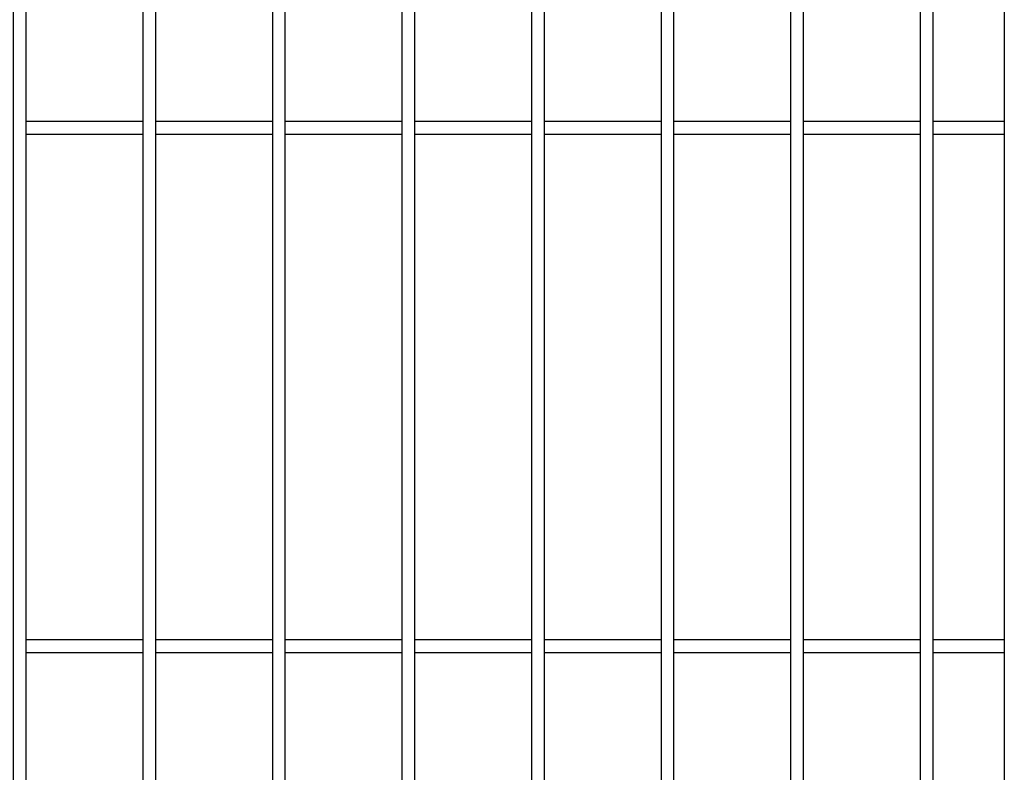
# Model space of a CAD drawing. Header units: inches. Extents: x 43593 to 117387, y -66787 to -26237.
# Tile 200 of 256: x 51097 to 51135, y -33632 to -33603. Entities that reach past the tile are written whole.
import ezdxf

# ---------------------------------------------------------------- set-up
doc = ezdxf.new("R2010")
doc.units = ezdxf.units.IN
doc.header["$MEASUREMENT"] = 0
doc.layers.add('AW OGRODZENIA', color=253, linetype='Continuous')

msp = doc.modelspace()

# ---------------------------------------------------------------- linework, layer by layer
at = {"layer": 'AW OGRODZENIA'}
for p, q in [((51135.046, -33527.55), (51135.046, -33664.55)), ((51097.296, -33607.01), (51101.8, -33607.01)), ((51097.296, -33607.01), (51101.8, -33607.01)), ((51097.296, -33607.01), (51101.8, -33607.01)), ((51097.296, -33607.01), (51101.8, -33607.01)), ((51097.296, -33607.01), (51101.8, -33607.01)), ((51097.296, -33607.01), (51101.8, -33607.01)), ((51097.296, -33607.01), (51101.8, -33607.01)), ((51097.296, -33607.01), (51101.8, -33607.01)), ((51097.296, -33607.01), (51101.8, -33607.01)), ((51097.296, -33607.01), (51101.8, -33607.01)), ((51097.296, -33607.01), (51101.8, -33607.01)), ((51097.296, -33607.01), (51101.8, -33607.01)), ((51097.296, -33607.01), (51101.8, -33607.01)), ((51097.296, -33607.01), (51101.8, -33607.01)), ((51097.296, -33607.01), (51101.8, -33607.01)), ((51097.296, -33607.01), (51101.8, -33607.01)), ((51097.296, -33607.01), (51101.8, -33607.01)), ((51097.296, -33607.01), (51101.8, -33607.01)), ((51097.296, -33607.01), (51101.8, -33607.01)), ((51097.296, -33607.01), (51101.8, -33607.01)), ((51097.296, -33607.01), (51101.8, -33607.01)), ((51097.296, -33607.01), (51101.8, -33607.01)), ((51097.296, -33607.01), (51101.8, -33607.01)), ((51097.296, -33607.01), (51101.8, -33607.01)), ((51097.296, -33607.01), (51101.8, -33607.01)), ((51102.296, -33607.01), (51106.8, -33607.01)), ((51102.296, -33607.01), (51106.8, -33607.01)), ((51102.296, -33607.01), (51106.8, -33607.01)), ((51102.296, -33607.01), (51106.8, -33607.01)), ((51102.296, -33607.01), (51106.8, -33607.01)), ((51102.296, -33607.01), (51106.8, -33607.01)), ((51102.296, -33607.01), (51106.8, -33607.01)), ((51102.296, -33607.01), (51106.8, -33607.01)), ((51102.296, -33607.01), (51106.8, -33607.01)), ((51102.296, -33607.01), (51106.8, -33607.01)), ((51102.296, -33607.01), (51106.8, -33607.01)), ((51102.296, -33607.01), (51106.8, -33607.01)), ((51102.296, -33607.01), (51106.8, -33607.01)), ((51102.296, -33607.01), (51106.8, -33607.01)), ((51102.296, -33607.01), (51106.8, -33607.01)), ((51102.296, -33607.01), (51106.8, -33607.01)), ((51102.296, -33607.01), (51106.8, -33607.01)), ((51102.296, -33607.01), (51106.8, -33607.01)), ((51102.296, -33607.01), (51106.8, -33607.01)), ((51102.296, -33607.01), (51106.8, -33607.01)), ((51102.296, -33607.01), (51106.8, -33607.01)), ((51102.296, -33607.01), (51106.8, -33607.01)), ((51102.296, -33607.01), (51106.8, -33607.01)), ((51102.296, -33607.01), (51106.8, -33607.01)), ((51102.296, -33607.01), (51106.8, -33607.01)), ((51107.296, -33607.01), (51111.8, -33607.01)), ((51107.296, -33607.01), (51111.8, -33607.01)), ((51107.296, -33607.01), (51111.8, -33607.01)), ((51107.296, -33607.01), (51111.8, -33607.01)), ((51107.296, -33607.01), (51111.8, -33607.01)), ((51107.296, -33607.01), (51111.8, -33607.01)), ((51107.296, -33607.01), (51111.8, -33607.01)), ((51107.296, -33607.01), (51111.8, -33607.01)), ((51107.296, -33607.01), (51111.8, -33607.01)), ((51107.296, -33607.01), (51111.8, -33607.01)), ((51107.296, -33607.01), (51111.8, -33607.01)), ((51107.296, -33607.01), (51111.8, -33607.01)), ((51107.296, -33607.01), (51111.8, -33607.01)), ((51107.296, -33607.01), (51111.8, -33607.01)), ((51107.296, -33607.01), (51111.8, -33607.01)), ((51107.296, -33607.01), (51111.8, -33607.01)), ((51107.296, -33607.01), (51111.8, -33607.01)), ((51107.296, -33607.01), (51111.8, -33607.01)), ((51107.296, -33607.01), (51111.8, -33607.01)), ((51107.296, -33607.01), (51111.8, -33607.01)), ((51107.296, -33607.01), (51111.8, -33607.01)), ((51107.296, -33607.01), (51111.8, -33607.01)), ((51107.296, -33607.01), (51111.8, -33607.01)), ((51107.296, -33607.01), (51111.8, -33607.01)), ((51107.296, -33607.01), (51111.8, -33607.01)), ((51112.296, -33607.01), (51116.8, -33607.01)), ((51112.296, -33607.01), (51116.8, -33607.01)), ((51112.296, -33607.01), (51116.8, -33607.01)), ((51112.296, -33607.01), (51116.8, -33607.01)), ((51112.296, -33607.01), (51116.8, -33607.01)), ((51112.296, -33607.01), (51116.8, -33607.01)), ((51112.296, -33607.01), (51116.8, -33607.01)), ((51112.296, -33607.01), (51116.8, -33607.01)), ((51112.296, -33607.01), (51116.8, -33607.01)), ((51112.296, -33607.01), (51116.8, -33607.01)), ((51112.296, -33607.01), (51116.8, -33607.01)), ((51112.296, -33607.01), (51116.8, -33607.01)), ((51112.296, -33607.01), (51116.8, -33607.01)), ((51112.296, -33607.01), (51116.8, -33607.01)), ((51112.296, -33607.01), (51116.8, -33607.01)), ((51112.296, -33607.01), (51116.8, -33607.01)), ((51112.296, -33607.01), (51116.8, -33607.01)), ((51112.296, -33607.01), (51116.8, -33607.01)), ((51112.296, -33607.01), (51116.8, -33607.01)), ((51112.296, -33607.01), (51116.8, -33607.01)), ((51112.296, -33607.01), (51116.8, -33607.01)), ((51112.296, -33607.01), (51116.8, -33607.01)), ((51112.296, -33607.01), (51116.8, -33607.01)), ((51112.296, -33607.01), (51116.8, -33607.01)), ((51112.296, -33607.01), (51116.8, -33607.01)), ((51117.296, -33607.01), (51121.8, -33607.01)), ((51117.296, -33607.01), (51121.8, -33607.01)), ((51117.296, -33607.01), (51121.8, -33607.01)), ((51117.296, -33607.01), (51121.8, -33607.01)), ((51117.296, -33607.01), (51121.8, -33607.01)), ((51117.296, -33607.01), (51121.8, -33607.01)), ((51117.296, -33607.01), (51121.8, -33607.01)), ((51117.296, -33607.01), (51121.8, -33607.01)), ((51117.296, -33607.01), (51121.8, -33607.01)), ((51117.296, -33607.01), (51121.8, -33607.01)), ((51117.296, -33607.01), (51121.8, -33607.01)), ((51117.296, -33607.01), (51121.8, -33607.01)), ((51117.296, -33607.01), (51121.8, -33607.01)), ((51117.296, -33607.01), (51121.8, -33607.01)), ((51117.296, -33607.01), (51121.8, -33607.01)), ((51117.296, -33607.01), (51121.8, -33607.01)), ((51117.296, -33607.01), (51121.8, -33607.01)), ((51117.296, -33607.01), (51121.8, -33607.01)), ((51117.296, -33607.01), (51121.8, -33607.01)), ((51117.296, -33607.01), (51121.8, -33607.01)), ((51117.296, -33607.01), (51121.8, -33607.01)), ((51117.296, -33607.01), (51121.8, -33607.01)), ((51117.296, -33607.01), (51121.8, -33607.01)), ((51117.296, -33607.01), (51121.8, -33607.01)), ((51117.296, -33607.01), (51121.8, -33607.01)), ((51122.296, -33607.01), (51126.8, -33607.01)), ((51122.296, -33607.01), (51126.8, -33607.01)), ((51122.296, -33607.01), (51126.8, -33607.01)), ((51122.296, -33607.01), (51126.8, -33607.01)), ((51122.296, -33607.01), (51126.8, -33607.01)), ((51122.296, -33607.01), (51126.8, -33607.01)), ((51122.296, -33607.01), (51126.8, -33607.01)), ((51122.296, -33607.01), (51126.8, -33607.01)), ((51122.296, -33607.01), (51126.8, -33607.01)), ((51122.296, -33607.01), (51126.8, -33607.01)), ((51122.296, -33607.01), (51126.8, -33607.01)), ((51122.296, -33607.01), (51126.8, -33607.01)), ((51122.296, -33607.01), (51126.8, -33607.01)), ((51122.296, -33607.01), (51126.8, -33607.01)), ((51122.296, -33607.01), (51126.8, -33607.01)), ((51122.296, -33607.01), (51126.8, -33607.01)), ((51122.296, -33607.01), (51126.8, -33607.01)), ((51122.296, -33607.01), (51126.8, -33607.01)), ((51122.296, -33607.01), (51126.8, -33607.01)), ((51122.296, -33607.01), (51126.8, -33607.01)), ((51122.296, -33607.01), (51126.8, -33607.01)), ((51122.296, -33607.01), (51126.8, -33607.01)), ((51122.296, -33607.01), (51126.8, -33607.01)), ((51122.296, -33607.01), (51126.8, -33607.01)), ((51122.296, -33607.01), (51126.8, -33607.01)), ((51127.296, -33607.01), (51131.8, -33607.01)), ((51127.296, -33607.01), (51131.8, -33607.01)), ((51127.296, -33607.01), (51131.8, -33607.01)), ((51127.296, -33607.01), (51131.8, -33607.01)), ((51127.296, -33607.01), (51131.8, -33607.01)), ((51127.296, -33607.01), (51131.8, -33607.01)), ((51127.296, -33607.01), (51131.8, -33607.01)), ((51127.296, -33607.01), (51131.8, -33607.01)), ((51127.296, -33607.01), (51131.8, -33607.01)), ((51127.296, -33607.01), (51131.8, -33607.01)), ((51127.296, -33607.01), (51131.8, -33607.01)), ((51127.296, -33607.01), (51131.8, -33607.01)), ((51127.296, -33607.01), (51131.8, -33607.01)), ((51127.296, -33607.01), (51131.8, -33607.01)), ((51127.296, -33607.01), (51131.8, -33607.01)), ((51127.296, -33607.01), (51131.8, -33607.01)), ((51127.296, -33607.01), (51131.8, -33607.01)), ((51127.296, -33607.01), (51131.8, -33607.01)), ((51127.296, -33607.01), (51131.8, -33607.01)), ((51127.296, -33607.01), (51131.8, -33607.01)), ((51127.296, -33607.01), (51131.8, -33607.01)), ((51127.296, -33607.01), (51131.8, -33607.01)), ((51127.296, -33607.01), (51131.8, -33607.01)), ((51127.296, -33607.01), (51131.8, -33607.01)), ((51127.296, -33607.01), (51131.8, -33607.01)), ((51132.296, -33607.01), (51135.046, -33607.01)), ((51132.296, -33607.01), (51135.046, -33607.01)), ((51132.296, -33607.01), (51135.046, -33607.01)), ((51132.296, -33607.01), (51135.046, -33607.01)), ((51132.296, -33607.01), (51135.046, -33607.01)), ((51132.296, -33607.01), (51135.046, -33607.01)), ((51132.296, -33607.01), (51135.046, -33607.01)), ((51132.296, -33607.01), (51135.046, -33607.01)), ((51132.296, -33607.01), (51135.046, -33607.01)), ((51132.296, -33607.01), (51135.046, -33607.01)), ((51132.296, -33607.01), (51135.046, -33607.01)), ((51132.296, -33607.01), (51135.046, -33607.01)), ((51132.296, -33607.01), (51135.046, -33607.01)), ((51132.296, -33607.01), (51135.046, -33607.01)), ((51132.296, -33607.01), (51135.046, -33607.01)), ((51132.296, -33607.01), (51135.046, -33607.01)), ((51132.296, -33607.01), (51135.046, -33607.01)), ((51132.296, -33607.01), (51135.046, -33607.01)), ((51132.296, -33607.01), (51135.046, -33607.01)), ((51132.296, -33607.01), (51135.046, -33607.01)), ((51132.296, -33607.01), (51135.046, -33607.01)), ((51132.296, -33607.01), (51135.046, -33607.01)), ((51132.296, -33607.01), (51135.046, -33607.01)), ((51132.296, -33607.01), (51135.046, -33607.01)), ((51132.296, -33607.01), (51135.046, -33607.01)), ((51097.296, -33607.51), (51101.8, -33607.51)), ((51097.296, -33607.51), (51101.8, -33607.51)), ((51097.296, -33607.51), (51101.8, -33607.51)), ((51097.296, -33607.51), (51101.8, -33607.51)), ((51097.296, -33607.51), (51101.8, -33607.51)), ((51097.296, -33607.51), (51101.8, -33607.51)), ((51097.296, -33607.51), (51101.8, -33607.51)), ((51097.296, -33607.51), (51101.8, -33607.51)), ((51097.296, -33607.51), (51101.8, -33607.51)), ((51097.296, -33607.51), (51101.8, -33607.51)), ((51097.296, -33607.51), (51101.8, -33607.51)), ((51097.296, -33607.51), (51101.8, -33607.51)), ((51097.296, -33607.51), (51101.8, -33607.51)), ((51097.296, -33607.51), (51101.8, -33607.51)), ((51097.296, -33607.51), (51101.8, -33607.51)), ((51097.296, -33607.51), (51101.8, -33607.51)), ((51097.296, -33607.51), (51101.8, -33607.51)), ((51097.296, -33607.51), (51101.8, -33607.51)), ((51097.296, -33607.51), (51101.8, -33607.51)), ((51097.296, -33607.51), (51101.8, -33607.51)), ((51097.296, -33607.51), (51101.8, -33607.51)), ((51097.296, -33607.51), (51101.8, -33607.51)), ((51097.296, -33607.51), (51101.8, -33607.51)), ((51097.296, -33607.51), (51101.8, -33607.51)), ((51097.296, -33607.51), (51101.8, -33607.51)), ((51102.296, -33607.51), (51106.8, -33607.51)), ((51102.296, -33607.51), (51106.8, -33607.51)), ((51102.296, -33607.51), (51106.8, -33607.51)), ((51102.296, -33607.51), (51106.8, -33607.51)), ((51102.296, -33607.51), (51106.8, -33607.51)), ((51102.296, -33607.51), (51106.8, -33607.51)), ((51102.296, -33607.51), (51106.8, -33607.51)), ((51102.296, -33607.51), (51106.8, -33607.51)), ((51102.296, -33607.51), (51106.8, -33607.51)), ((51102.296, -33607.51), (51106.8, -33607.51)), ((51102.296, -33607.51), (51106.8, -33607.51)), ((51102.296, -33607.51), (51106.8, -33607.51)), ((51102.296, -33607.51), (51106.8, -33607.51)), ((51102.296, -33607.51), (51106.8, -33607.51)), ((51102.296, -33607.51), (51106.8, -33607.51)), ((51102.296, -33607.51), (51106.8, -33607.51)), ((51102.296, -33607.51), (51106.8, -33607.51)), ((51102.296, -33607.51), (51106.8, -33607.51)), ((51102.296, -33607.51), (51106.8, -33607.51)), ((51102.296, -33607.51), (51106.8, -33607.51)), ((51102.296, -33607.51), (51106.8, -33607.51)), ((51102.296, -33607.51), (51106.8, -33607.51)), ((51102.296, -33607.51), (51106.8, -33607.51)), ((51102.296, -33607.51), (51106.8, -33607.51)), ((51102.296, -33607.51), (51106.8, -33607.51)), ((51107.296, -33607.51), (51111.8, -33607.51)), ((51107.296, -33607.51), (51111.8, -33607.51)), ((51107.296, -33607.51), (51111.8, -33607.51)), ((51107.296, -33607.51), (51111.8, -33607.51)), ((51107.296, -33607.51), (51111.8, -33607.51)), ((51107.296, -33607.51), (51111.8, -33607.51)), ((51107.296, -33607.51), (51111.8, -33607.51)), ((51107.296, -33607.51), (51111.8, -33607.51)), ((51107.296, -33607.51), (51111.8, -33607.51)), ((51107.296, -33607.51), (51111.8, -33607.51)), ((51107.296, -33607.51), (51111.8, -33607.51)), ((51107.296, -33607.51), (51111.8, -33607.51)), ((51107.296, -33607.51), (51111.8, -33607.51)), ((51107.296, -33607.51), (51111.8, -33607.51)), ((51107.296, -33607.51), (51111.8, -33607.51)), ((51107.296, -33607.51), (51111.8, -33607.51)), ((51107.296, -33607.51), (51111.8, -33607.51)), ((51107.296, -33607.51), (51111.8, -33607.51)), ((51107.296, -33607.51), (51111.8, -33607.51)), ((51107.296, -33607.51), (51111.8, -33607.51)), ((51107.296, -33607.51), (51111.8, -33607.51)), ((51107.296, -33607.51), (51111.8, -33607.51)), ((51107.296, -33607.51), (51111.8, -33607.51)), ((51107.296, -33607.51), (51111.8, -33607.51)), ((51107.296, -33607.51), (51111.8, -33607.51)), ((51112.296, -33607.51), (51116.8, -33607.51)), ((51112.296, -33607.51), (51116.8, -33607.51)), ((51112.296, -33607.51), (51116.8, -33607.51)), ((51112.296, -33607.51), (51116.8, -33607.51)), ((51112.296, -33607.51), (51116.8, -33607.51)), ((51112.296, -33607.51), (51116.8, -33607.51)), ((51112.296, -33607.51), (51116.8, -33607.51)), ((51112.296, -33607.51), (51116.8, -33607.51)), ((51112.296, -33607.51), (51116.8, -33607.51)), ((51112.296, -33607.51), (51116.8, -33607.51)), ((51112.296, -33607.51), (51116.8, -33607.51)), ((51112.296, -33607.51), (51116.8, -33607.51)), ((51112.296, -33607.51), (51116.8, -33607.51)), ((51112.296, -33607.51), (51116.8, -33607.51)), ((51112.296, -33607.51), (51116.8, -33607.51)), ((51112.296, -33607.51), (51116.8, -33607.51)), ((51112.296, -33607.51), (51116.8, -33607.51)), ((51112.296, -33607.51), (51116.8, -33607.51)), ((51112.296, -33607.51), (51116.8, -33607.51)), ((51112.296, -33607.51), (51116.8, -33607.51)), ((51112.296, -33607.51), (51116.8, -33607.51)), ((51112.296, -33607.51), (51116.8, -33607.51)), ((51112.296, -33607.51), (51116.8, -33607.51)), ((51112.296, -33607.51), (51116.8, -33607.51)), ((51112.296, -33607.51), (51116.8, -33607.51)), ((51117.296, -33607.51), (51121.8, -33607.51)), ((51117.296, -33607.51), (51121.8, -33607.51)), ((51117.296, -33607.51), (51121.8, -33607.51)), ((51117.296, -33607.51), (51121.8, -33607.51)), ((51117.296, -33607.51), (51121.8, -33607.51)), ((51117.296, -33607.51), (51121.8, -33607.51)), ((51117.296, -33607.51), (51121.8, -33607.51)), ((51117.296, -33607.51), (51121.8, -33607.51)), ((51117.296, -33607.51), (51121.8, -33607.51)), ((51117.296, -33607.51), (51121.8, -33607.51)), ((51117.296, -33607.51), (51121.8, -33607.51)), ((51117.296, -33607.51), (51121.8, -33607.51)), ((51117.296, -33607.51), (51121.8, -33607.51)), ((51117.296, -33607.51), (51121.8, -33607.51)), ((51117.296, -33607.51), (51121.8, -33607.51)), ((51117.296, -33607.51), (51121.8, -33607.51)), ((51117.296, -33607.51), (51121.8, -33607.51)), ((51117.296, -33607.51), (51121.8, -33607.51)), ((51117.296, -33607.51), (51121.8, -33607.51)), ((51117.296, -33607.51), (51121.8, -33607.51)), ((51117.296, -33607.51), (51121.8, -33607.51)), ((51117.296, -33607.51), (51121.8, -33607.51)), ((51117.296, -33607.51), (51121.8, -33607.51)), ((51117.296, -33607.51), (51121.8, -33607.51)), ((51117.296, -33607.51), (51121.8, -33607.51)), ((51122.296, -33607.51), (51126.8, -33607.51)), ((51122.296, -33607.51), (51126.8, -33607.51)), ((51122.296, -33607.51), (51126.8, -33607.51)), ((51122.296, -33607.51), (51126.8, -33607.51)), ((51122.296, -33607.51), (51126.8, -33607.51)), ((51122.296, -33607.51), (51126.8, -33607.51)), ((51122.296, -33607.51), (51126.8, -33607.51)), ((51122.296, -33607.51), (51126.8, -33607.51)), ((51122.296, -33607.51), (51126.8, -33607.51)), ((51122.296, -33607.51), (51126.8, -33607.51)), ((51122.296, -33607.51), (51126.8, -33607.51)), ((51122.296, -33607.51), (51126.8, -33607.51)), ((51122.296, -33607.51), (51126.8, -33607.51)), ((51122.296, -33607.51), (51126.8, -33607.51)), ((51122.296, -33607.51), (51126.8, -33607.51)), ((51122.296, -33607.51), (51126.8, -33607.51)), ((51122.296, -33607.51), (51126.8, -33607.51)), ((51122.296, -33607.51), (51126.8, -33607.51)), ((51122.296, -33607.51), (51126.8, -33607.51)), ((51122.296, -33607.51), (51126.8, -33607.51)), ((51122.296, -33607.51), (51126.8, -33607.51)), ((51122.296, -33607.51), (51126.8, -33607.51)), ((51122.296, -33607.51), (51126.8, -33607.51)), ((51122.296, -33607.51), (51126.8, -33607.51)), ((51122.296, -33607.51), (51126.8, -33607.51)), ((51127.296, -33607.51), (51131.8, -33607.51)), ((51127.296, -33607.51), (51131.8, -33607.51)), ((51127.296, -33607.51), (51131.8, -33607.51)), ((51127.296, -33607.51), (51131.8, -33607.51)), ((51127.296, -33607.51), (51131.8, -33607.51)), ((51127.296, -33607.51), (51131.8, -33607.51)), ((51127.296, -33607.51), (51131.8, -33607.51)), ((51127.296, -33607.51), (51131.8, -33607.51)), ((51127.296, -33607.51), (51131.8, -33607.51)), ((51127.296, -33607.51), (51131.8, -33607.51)), ((51127.296, -33607.51), (51131.8, -33607.51)), ((51127.296, -33607.51), (51131.8, -33607.51)), ((51127.296, -33607.51), (51131.8, -33607.51)), ((51127.296, -33607.51), (51131.8, -33607.51)), ((51127.296, -33607.51), (51131.8, -33607.51)), ((51127.296, -33607.51), (51131.8, -33607.51)), ((51127.296, -33607.51), (51131.8, -33607.51)), ((51127.296, -33607.51), (51131.8, -33607.51)), ((51127.296, -33607.51), (51131.8, -33607.51)), ((51127.296, -33607.51), (51131.8, -33607.51)), ((51127.296, -33607.51), (51131.8, -33607.51)), ((51127.296, -33607.51), (51131.8, -33607.51)), ((51127.296, -33607.51), (51131.8, -33607.51)), ((51127.296, -33607.51), (51131.8, -33607.51)), ((51127.296, -33607.51), (51131.8, -33607.51)), ((51132.296, -33607.51), (51135.046, -33607.51)), ((51132.296, -33607.51), (51135.046, -33607.51)), ((51132.296, -33607.51), (51135.046, -33607.51)), ((51132.296, -33607.51), (51135.046, -33607.51)), ((51132.296, -33607.51), (51135.046, -33607.51)), ((51132.296, -33607.51), (51135.046, -33607.51)), ((51132.296, -33607.51), (51135.046, -33607.51)), ((51132.296, -33607.51), (51135.046, -33607.51)), ((51132.296, -33607.51), (51135.046, -33607.51)), ((51132.296, -33607.51), (51135.046, -33607.51)), ((51132.296, -33607.51), (51135.046, -33607.51)), ((51132.296, -33607.51), (51135.046, -33607.51)), ((51132.296, -33607.51), (51135.046, -33607.51)), ((51132.296, -33607.51), (51135.046, -33607.51)), ((51132.296, -33607.51), (51135.046, -33607.51)), ((51132.296, -33607.51), (51135.046, -33607.51)), ((51132.296, -33607.51), (51135.046, -33607.51)), ((51132.296, -33607.51), (51135.046, -33607.51)), ((51132.296, -33607.51), (51135.046, -33607.51)), ((51132.296, -33607.51), (51135.046, -33607.51)), ((51132.296, -33607.51), (51135.046, -33607.51)), ((51132.296, -33607.51), (51135.046, -33607.51)), ((51132.296, -33607.51), (51135.046, -33607.51)), ((51132.296, -33607.51), (51135.046, -33607.51)), ((51132.296, -33607.51), (51135.046, -33607.51)), ((51097.296, -33627.01), (51101.8, -33627.01)), ((51097.296, -33627.01), (51101.8, -33627.01)), ((51097.296, -33627.01), (51101.8, -33627.01)), ((51097.296, -33627.01), (51101.8, -33627.01)), ((51097.296, -33627.01), (51101.8, -33627.01)), ((51097.296, -33627.01), (51101.8, -33627.01)), ((51097.296, -33627.01), (51101.8, -33627.01)), ((51097.296, -33627.01), (51101.8, -33627.01)), ((51097.296, -33627.01), (51101.8, -33627.01)), ((51097.296, -33627.01), (51101.8, -33627.01)), ((51097.296, -33627.01), (51101.8, -33627.01)), ((51097.296, -33627.01), (51101.8, -33627.01)), ((51097.296, -33627.01), (51101.8, -33627.01)), ((51097.296, -33627.01), (51101.8, -33627.01)), ((51097.296, -33627.01), (51101.8, -33627.01)), ((51097.296, -33627.01), (51101.8, -33627.01)), ((51097.296, -33627.01), (51101.8, -33627.01)), ((51097.296, -33627.01), (51101.8, -33627.01)), ((51097.296, -33627.01), (51101.8, -33627.01)), ((51097.296, -33627.01), (51101.8, -33627.01)), ((51097.296, -33627.01), (51101.8, -33627.01)), ((51097.296, -33627.01), (51101.8, -33627.01)), ((51097.296, -33627.01), (51101.8, -33627.01)), ((51097.296, -33627.01), (51101.8, -33627.01)), ((51097.296, -33627.01), (51101.8, -33627.01)), ((51102.296, -33627.01), (51106.8, -33627.01)), ((51102.296, -33627.01), (51106.8, -33627.01)), ((51102.296, -33627.01), (51106.8, -33627.01)), ((51102.296, -33627.01), (51106.8, -33627.01)), ((51102.296, -33627.01), (51106.8, -33627.01)), ((51102.296, -33627.01), (51106.8, -33627.01)), ((51102.296, -33627.01), (51106.8, -33627.01)), ((51102.296, -33627.01), (51106.8, -33627.01)), ((51102.296, -33627.01), (51106.8, -33627.01)), ((51102.296, -33627.01), (51106.8, -33627.01)), ((51102.296, -33627.01), (51106.8, -33627.01)), ((51102.296, -33627.01), (51106.8, -33627.01)), ((51102.296, -33627.01), (51106.8, -33627.01)), ((51102.296, -33627.01), (51106.8, -33627.01)), ((51102.296, -33627.01), (51106.8, -33627.01)), ((51102.296, -33627.01), (51106.8, -33627.01)), ((51102.296, -33627.01), (51106.8, -33627.01)), ((51102.296, -33627.01), (51106.8, -33627.01)), ((51102.296, -33627.01), (51106.8, -33627.01)), ((51102.296, -33627.01), (51106.8, -33627.01)), ((51102.296, -33627.01), (51106.8, -33627.01)), ((51102.296, -33627.01), (51106.8, -33627.01)), ((51102.296, -33627.01), (51106.8, -33627.01)), ((51102.296, -33627.01), (51106.8, -33627.01)), ((51102.296, -33627.01), (51106.8, -33627.01)), ((51107.296, -33627.01), (51111.8, -33627.01)), ((51107.296, -33627.01), (51111.8, -33627.01)), ((51107.296, -33627.01), (51111.8, -33627.01)), ((51107.296, -33627.01), (51111.8, -33627.01)), ((51107.296, -33627.01), (51111.8, -33627.01)), ((51107.296, -33627.01), (51111.8, -33627.01)), ((51107.296, -33627.01), (51111.8, -33627.01)), ((51107.296, -33627.01), (51111.8, -33627.01)), ((51107.296, -33627.01), (51111.8, -33627.01)), ((51107.296, -33627.01), (51111.8, -33627.01)), ((51107.296, -33627.01), (51111.8, -33627.01)), ((51107.296, -33627.01), (51111.8, -33627.01)), ((51107.296, -33627.01), (51111.8, -33627.01)), ((51107.296, -33627.01), (51111.8, -33627.01)), ((51107.296, -33627.01), (51111.8, -33627.01)), ((51107.296, -33627.01), (51111.8, -33627.01)), ((51107.296, -33627.01), (51111.8, -33627.01)), ((51107.296, -33627.01), (51111.8, -33627.01)), ((51107.296, -33627.01), (51111.8, -33627.01)), ((51107.296, -33627.01), (51111.8, -33627.01)), ((51107.296, -33627.01), (51111.8, -33627.01)), ((51107.296, -33627.01), (51111.8, -33627.01)), ((51107.296, -33627.01), (51111.8, -33627.01)), ((51107.296, -33627.01), (51111.8, -33627.01)), ((51107.296, -33627.01), (51111.8, -33627.01)), ((51112.296, -33627.01), (51116.8, -33627.01)), ((51112.296, -33627.01), (51116.8, -33627.01)), ((51112.296, -33627.01), (51116.8, -33627.01)), ((51112.296, -33627.01), (51116.8, -33627.01)), ((51112.296, -33627.01), (51116.8, -33627.01)), ((51112.296, -33627.01), (51116.8, -33627.01)), ((51112.296, -33627.01), (51116.8, -33627.01)), ((51112.296, -33627.01), (51116.8, -33627.01)), ((51112.296, -33627.01), (51116.8, -33627.01)), ((51112.296, -33627.01), (51116.8, -33627.01)), ((51112.296, -33627.01), (51116.8, -33627.01)), ((51112.296, -33627.01), (51116.8, -33627.01)), ((51112.296, -33627.01), (51116.8, -33627.01)), ((51112.296, -33627.01), (51116.8, -33627.01)), ((51112.296, -33627.01), (51116.8, -33627.01)), ((51112.296, -33627.01), (51116.8, -33627.01)), ((51112.296, -33627.01), (51116.8, -33627.01)), ((51112.296, -33627.01), (51116.8, -33627.01)), ((51112.296, -33627.01), (51116.8, -33627.01)), ((51112.296, -33627.01), (51116.8, -33627.01)), ((51112.296, -33627.01), (51116.8, -33627.01)), ((51112.296, -33627.01), (51116.8, -33627.01)), ((51112.296, -33627.01), (51116.8, -33627.01)), ((51112.296, -33627.01), (51116.8, -33627.01)), ((51112.296, -33627.01), (51116.8, -33627.01)), ((51117.296, -33627.01), (51121.8, -33627.01)), ((51117.296, -33627.01), (51121.8, -33627.01)), ((51117.296, -33627.01), (51121.8, -33627.01)), ((51117.296, -33627.01), (51121.8, -33627.01)), ((51117.296, -33627.01), (51121.8, -33627.01)), ((51117.296, -33627.01), (51121.8, -33627.01)), ((51117.296, -33627.01), (51121.8, -33627.01)), ((51117.296, -33627.01), (51121.8, -33627.01)), ((51117.296, -33627.01), (51121.8, -33627.01)), ((51117.296, -33627.01), (51121.8, -33627.01)), ((51117.296, -33627.01), (51121.8, -33627.01)), ((51117.296, -33627.01), (51121.8, -33627.01)), ((51117.296, -33627.01), (51121.8, -33627.01)), ((51117.296, -33627.01), (51121.8, -33627.01)), ((51117.296, -33627.01), (51121.8, -33627.01)), ((51117.296, -33627.01), (51121.8, -33627.01)), ((51117.296, -33627.01), (51121.8, -33627.01)), ((51117.296, -33627.01), (51121.8, -33627.01)), ((51117.296, -33627.01), (51121.8, -33627.01)), ((51117.296, -33627.01), (51121.8, -33627.01)), ((51117.296, -33627.01), (51121.8, -33627.01)), ((51117.296, -33627.01), (51121.8, -33627.01)), ((51117.296, -33627.01), (51121.8, -33627.01)), ((51117.296, -33627.01), (51121.8, -33627.01)), ((51117.296, -33627.01), (51121.8, -33627.01)), ((51122.296, -33627.01), (51126.8, -33627.01)), ((51122.296, -33627.01), (51126.8, -33627.01)), ((51122.296, -33627.01), (51126.8, -33627.01)), ((51122.296, -33627.01), (51126.8, -33627.01)), ((51122.296, -33627.01), (51126.8, -33627.01)), ((51122.296, -33627.01), (51126.8, -33627.01)), ((51122.296, -33627.01), (51126.8, -33627.01)), ((51122.296, -33627.01), (51126.8, -33627.01)), ((51122.296, -33627.01), (51126.8, -33627.01)), ((51122.296, -33627.01), (51126.8, -33627.01)), ((51122.296, -33627.01), (51126.8, -33627.01)), ((51122.296, -33627.01), (51126.8, -33627.01)), ((51122.296, -33627.01), (51126.8, -33627.01)), ((51122.296, -33627.01), (51126.8, -33627.01)), ((51122.296, -33627.01), (51126.8, -33627.01)), ((51122.296, -33627.01), (51126.8, -33627.01)), ((51122.296, -33627.01), (51126.8, -33627.01)), ((51122.296, -33627.01), (51126.8, -33627.01)), ((51122.296, -33627.01), (51126.8, -33627.01)), ((51122.296, -33627.01), (51126.8, -33627.01)), ((51122.296, -33627.01), (51126.8, -33627.01)), ((51122.296, -33627.01), (51126.8, -33627.01)), ((51122.296, -33627.01), (51126.8, -33627.01)), ((51122.296, -33627.01), (51126.8, -33627.01)), ((51122.296, -33627.01), (51126.8, -33627.01)), ((51127.296, -33627.01), (51131.8, -33627.01)), ((51127.296, -33627.01), (51131.8, -33627.01)), ((51127.296, -33627.01), (51131.8, -33627.01)), ((51127.296, -33627.01), (51131.8, -33627.01)), ((51127.296, -33627.01), (51131.8, -33627.01)), ((51127.296, -33627.01), (51131.8, -33627.01)), ((51127.296, -33627.01), (51131.8, -33627.01)), ((51127.296, -33627.01), (51131.8, -33627.01)), ((51127.296, -33627.01), (51131.8, -33627.01)), ((51127.296, -33627.01), (51131.8, -33627.01)), ((51127.296, -33627.01), (51131.8, -33627.01)), ((51127.296, -33627.01), (51131.8, -33627.01)), ((51127.296, -33627.01), (51131.8, -33627.01)), ((51127.296, -33627.01), (51131.8, -33627.01)), ((51127.296, -33627.01), (51131.8, -33627.01)), ((51127.296, -33627.01), (51131.8, -33627.01)), ((51127.296, -33627.01), (51131.8, -33627.01)), ((51127.296, -33627.01), (51131.8, -33627.01)), ((51127.296, -33627.01), (51131.8, -33627.01)), ((51127.296, -33627.01), (51131.8, -33627.01)), ((51127.296, -33627.01), (51131.8, -33627.01)), ((51127.296, -33627.01), (51131.8, -33627.01)), ((51127.296, -33627.01), (51131.8, -33627.01)), ((51127.296, -33627.01), (51131.8, -33627.01)), ((51127.296, -33627.01), (51131.8, -33627.01)), ((51132.296, -33627.01), (51135.046, -33627.01)), ((51132.296, -33627.01), (51135.046, -33627.01)), ((51132.296, -33627.01), (51135.046, -33627.01)), ((51132.296, -33627.01), (51135.046, -33627.01)), ((51132.296, -33627.01), (51135.046, -33627.01)), ((51132.296, -33627.01), (51135.046, -33627.01)), ((51132.296, -33627.01), (51135.046, -33627.01)), ((51132.296, -33627.01), (51135.046, -33627.01)), ((51132.296, -33627.01), (51135.046, -33627.01)), ((51132.296, -33627.01), (51135.046, -33627.01)), ((51132.296, -33627.01), (51135.046, -33627.01)), ((51132.296, -33627.01), (51135.046, -33627.01)), ((51132.296, -33627.01), (51135.046, -33627.01)), ((51132.296, -33627.01), (51135.046, -33627.01)), ((51132.296, -33627.01), (51135.046, -33627.01)), ((51132.296, -33627.01), (51135.046, -33627.01)), ((51132.296, -33627.01), (51135.046, -33627.01)), ((51132.296, -33627.01), (51135.046, -33627.01)), ((51132.296, -33627.01), (51135.046, -33627.01)), ((51132.296, -33627.01), (51135.046, -33627.01)), ((51132.296, -33627.01), (51135.046, -33627.01)), ((51132.296, -33627.01), (51135.046, -33627.01)), ((51132.296, -33627.01), (51135.046, -33627.01)), ((51132.296, -33627.01), (51135.046, -33627.01)), ((51132.296, -33627.01), (51135.046, -33627.01)), ((51097.296, -33627.51), (51101.8, -33627.51)), ((51097.296, -33627.51), (51101.8, -33627.51)), ((51097.296, -33627.51), (51101.8, -33627.51)), ((51097.296, -33627.51), (51101.8, -33627.51)), ((51097.296, -33627.51), (51101.8, -33627.51)), ((51097.296, -33627.51), (51101.8, -33627.51)), ((51097.296, -33627.51), (51101.8, -33627.51)), ((51097.296, -33627.51), (51101.8, -33627.51)), ((51097.296, -33627.51), (51101.8, -33627.51)), ((51097.296, -33627.51), (51101.8, -33627.51)), ((51097.296, -33627.51), (51101.8, -33627.51)), ((51097.296, -33627.51), (51101.8, -33627.51)), ((51097.296, -33627.51), (51101.8, -33627.51)), ((51097.296, -33627.51), (51101.8, -33627.51)), ((51097.296, -33627.51), (51101.8, -33627.51)), ((51097.296, -33627.51), (51101.8, -33627.51)), ((51097.296, -33627.51), (51101.8, -33627.51)), ((51097.296, -33627.51), (51101.8, -33627.51)), ((51097.296, -33627.51), (51101.8, -33627.51)), ((51097.296, -33627.51), (51101.8, -33627.51)), ((51097.296, -33627.51), (51101.8, -33627.51)), ((51097.296, -33627.51), (51101.8, -33627.51)), ((51097.296, -33627.51), (51101.8, -33627.51)), ((51097.296, -33627.51), (51101.8, -33627.51)), ((51097.296, -33627.51), (51101.8, -33627.51)), ((51102.296, -33627.51), (51106.8, -33627.51)), ((51102.296, -33627.51), (51106.8, -33627.51)), ((51102.296, -33627.51), (51106.8, -33627.51)), ((51102.296, -33627.51), (51106.8, -33627.51)), ((51102.296, -33627.51), (51106.8, -33627.51)), ((51102.296, -33627.51), (51106.8, -33627.51)), ((51102.296, -33627.51), (51106.8, -33627.51)), ((51102.296, -33627.51), (51106.8, -33627.51)), ((51102.296, -33627.51), (51106.8, -33627.51)), ((51102.296, -33627.51), (51106.8, -33627.51)), ((51102.296, -33627.51), (51106.8, -33627.51)), ((51102.296, -33627.51), (51106.8, -33627.51)), ((51102.296, -33627.51), (51106.8, -33627.51)), ((51102.296, -33627.51), (51106.8, -33627.51)), ((51102.296, -33627.51), (51106.8, -33627.51)), ((51102.296, -33627.51), (51106.8, -33627.51)), ((51102.296, -33627.51), (51106.8, -33627.51)), ((51102.296, -33627.51), (51106.8, -33627.51)), ((51102.296, -33627.51), (51106.8, -33627.51)), ((51102.296, -33627.51), (51106.8, -33627.51)), ((51102.296, -33627.51), (51106.8, -33627.51)), ((51102.296, -33627.51), (51106.8, -33627.51)), ((51102.296, -33627.51), (51106.8, -33627.51)), ((51102.296, -33627.51), (51106.8, -33627.51)), ((51102.296, -33627.51), (51106.8, -33627.51)), ((51107.296, -33627.51), (51111.8, -33627.51)), ((51107.296, -33627.51), (51111.8, -33627.51)), ((51107.296, -33627.51), (51111.8, -33627.51)), ((51107.296, -33627.51), (51111.8, -33627.51)), ((51107.296, -33627.51), (51111.8, -33627.51)), ((51107.296, -33627.51), (51111.8, -33627.51)), ((51107.296, -33627.51), (51111.8, -33627.51)), ((51107.296, -33627.51), (51111.8, -33627.51)), ((51107.296, -33627.51), (51111.8, -33627.51)), ((51107.296, -33627.51), (51111.8, -33627.51)), ((51107.296, -33627.51), (51111.8, -33627.51)), ((51107.296, -33627.51), (51111.8, -33627.51)), ((51107.296, -33627.51), (51111.8, -33627.51)), ((51107.296, -33627.51), (51111.8, -33627.51)), ((51107.296, -33627.51), (51111.8, -33627.51)), ((51107.296, -33627.51), (51111.8, -33627.51)), ((51107.296, -33627.51), (51111.8, -33627.51)), ((51107.296, -33627.51), (51111.8, -33627.51)), ((51107.296, -33627.51), (51111.8, -33627.51)), ((51107.296, -33627.51), (51111.8, -33627.51)), ((51107.296, -33627.51), (51111.8, -33627.51)), ((51107.296, -33627.51), (51111.8, -33627.51)), ((51107.296, -33627.51), (51111.8, -33627.51)), ((51107.296, -33627.51), (51111.8, -33627.51)), ((51107.296, -33627.51), (51111.8, -33627.51)), ((51112.296, -33627.51), (51116.8, -33627.51)), ((51112.296, -33627.51), (51116.8, -33627.51)), ((51112.296, -33627.51), (51116.8, -33627.51)), ((51112.296, -33627.51), (51116.8, -33627.51)), ((51112.296, -33627.51), (51116.8, -33627.51)), ((51112.296, -33627.51), (51116.8, -33627.51)), ((51112.296, -33627.51), (51116.8, -33627.51)), ((51112.296, -33627.51), (51116.8, -33627.51)), ((51112.296, -33627.51), (51116.8, -33627.51)), ((51112.296, -33627.51), (51116.8, -33627.51)), ((51112.296, -33627.51), (51116.8, -33627.51)), ((51112.296, -33627.51), (51116.8, -33627.51)), ((51112.296, -33627.51), (51116.8, -33627.51)), ((51112.296, -33627.51), (51116.8, -33627.51)), ((51112.296, -33627.51), (51116.8, -33627.51)), ((51112.296, -33627.51), (51116.8, -33627.51)), ((51112.296, -33627.51), (51116.8, -33627.51)), ((51112.296, -33627.51), (51116.8, -33627.51)), ((51112.296, -33627.51), (51116.8, -33627.51)), ((51112.296, -33627.51), (51116.8, -33627.51)), ((51112.296, -33627.51), (51116.8, -33627.51)), ((51112.296, -33627.51), (51116.8, -33627.51)), ((51112.296, -33627.51), (51116.8, -33627.51)), ((51112.296, -33627.51), (51116.8, -33627.51)), ((51112.296, -33627.51), (51116.8, -33627.51)), ((51117.296, -33627.51), (51121.8, -33627.51)), ((51117.296, -33627.51), (51121.8, -33627.51)), ((51117.296, -33627.51), (51121.8, -33627.51)), ((51117.296, -33627.51), (51121.8, -33627.51)), ((51117.296, -33627.51), (51121.8, -33627.51)), ((51117.296, -33627.51), (51121.8, -33627.51)), ((51117.296, -33627.51), (51121.8, -33627.51)), ((51117.296, -33627.51), (51121.8, -33627.51)), ((51117.296, -33627.51), (51121.8, -33627.51)), ((51117.296, -33627.51), (51121.8, -33627.51)), ((51117.296, -33627.51), (51121.8, -33627.51)), ((51117.296, -33627.51), (51121.8, -33627.51)), ((51117.296, -33627.51), (51121.8, -33627.51)), ((51117.296, -33627.51), (51121.8, -33627.51)), ((51117.296, -33627.51), (51121.8, -33627.51)), ((51117.296, -33627.51), (51121.8, -33627.51)), ((51117.296, -33627.51), (51121.8, -33627.51)), ((51117.296, -33627.51), (51121.8, -33627.51)), ((51117.296, -33627.51), (51121.8, -33627.51)), ((51117.296, -33627.51), (51121.8, -33627.51)), ((51117.296, -33627.51), (51121.8, -33627.51)), ((51117.296, -33627.51), (51121.8, -33627.51)), ((51117.296, -33627.51), (51121.8, -33627.51)), ((51117.296, -33627.51), (51121.8, -33627.51)), ((51117.296, -33627.51), (51121.8, -33627.51)), ((51122.296, -33627.51), (51126.8, -33627.51)), ((51122.296, -33627.51), (51126.8, -33627.51)), ((51122.296, -33627.51), (51126.8, -33627.51)), ((51122.296, -33627.51), (51126.8, -33627.51)), ((51122.296, -33627.51), (51126.8, -33627.51)), ((51122.296, -33627.51), (51126.8, -33627.51)), ((51122.296, -33627.51), (51126.8, -33627.51)), ((51122.296, -33627.51), (51126.8, -33627.51)), ((51122.296, -33627.51), (51126.8, -33627.51)), ((51122.296, -33627.51), (51126.8, -33627.51)), ((51122.296, -33627.51), (51126.8, -33627.51)), ((51122.296, -33627.51), (51126.8, -33627.51)), ((51122.296, -33627.51), (51126.8, -33627.51)), ((51122.296, -33627.51), (51126.8, -33627.51)), ((51122.296, -33627.51), (51126.8, -33627.51)), ((51122.296, -33627.51), (51126.8, -33627.51)), ((51122.296, -33627.51), (51126.8, -33627.51)), ((51122.296, -33627.51), (51126.8, -33627.51)), ((51122.296, -33627.51), (51126.8, -33627.51)), ((51122.296, -33627.51), (51126.8, -33627.51)), ((51122.296, -33627.51), (51126.8, -33627.51)), ((51122.296, -33627.51), (51126.8, -33627.51)), ((51122.296, -33627.51), (51126.8, -33627.51)), ((51122.296, -33627.51), (51126.8, -33627.51)), ((51122.296, -33627.51), (51126.8, -33627.51)), ((51127.296, -33627.51), (51131.8, -33627.51)), ((51127.296, -33627.51), (51131.8, -33627.51)), ((51127.296, -33627.51), (51131.8, -33627.51)), ((51127.296, -33627.51), (51131.8, -33627.51)), ((51127.296, -33627.51), (51131.8, -33627.51)), ((51127.296, -33627.51), (51131.8, -33627.51)), ((51127.296, -33627.51), (51131.8, -33627.51)), ((51127.296, -33627.51), (51131.8, -33627.51)), ((51127.296, -33627.51), (51131.8, -33627.51)), ((51127.296, -33627.51), (51131.8, -33627.51)), ((51127.296, -33627.51), (51131.8, -33627.51)), ((51127.296, -33627.51), (51131.8, -33627.51)), ((51127.296, -33627.51), (51131.8, -33627.51)), ((51127.296, -33627.51), (51131.8, -33627.51)), ((51127.296, -33627.51), (51131.8, -33627.51)), ((51127.296, -33627.51), (51131.8, -33627.51)), ((51127.296, -33627.51), (51131.8, -33627.51)), ((51127.296, -33627.51), (51131.8, -33627.51)), ((51127.296, -33627.51), (51131.8, -33627.51)), ((51127.296, -33627.51), (51131.8, -33627.51)), ((51127.296, -33627.51), (51131.8, -33627.51)), ((51127.296, -33627.51), (51131.8, -33627.51)), ((51127.296, -33627.51), (51131.8, -33627.51)), ((51127.296, -33627.51), (51131.8, -33627.51)), ((51127.296, -33627.51), (51131.8, -33627.51)), ((51132.296, -33627.51), (51135.046, -33627.51)), ((51132.296, -33627.51), (51135.046, -33627.51)), ((51132.296, -33627.51), (51135.046, -33627.51)), ((51132.296, -33627.51), (51135.046, -33627.51)), ((51132.296, -33627.51), (51135.046, -33627.51)), ((51132.296, -33627.51), (51135.046, -33627.51)), ((51132.296, -33627.51), (51135.046, -33627.51)), ((51132.296, -33627.51), (51135.046, -33627.51)), ((51132.296, -33627.51), (51135.046, -33627.51)), ((51132.296, -33627.51), (51135.046, -33627.51)), ((51132.296, -33627.51), (51135.046, -33627.51)), ((51132.296, -33627.51), (51135.046, -33627.51)), ((51132.296, -33627.51), (51135.046, -33627.51)), ((51132.296, -33627.51), (51135.046, -33627.51)), ((51132.296, -33627.51), (51135.046, -33627.51)), ((51132.296, -33627.51), (51135.046, -33627.51)), ((51132.296, -33627.51), (51135.046, -33627.51)), ((51132.296, -33627.51), (51135.046, -33627.51)), ((51132.296, -33627.51), (51135.046, -33627.51)), ((51132.296, -33627.51), (51135.046, -33627.51)), ((51132.296, -33627.51), (51135.046, -33627.51)), ((51132.296, -33627.51), (51135.046, -33627.51)), ((51132.296, -33627.51), (51135.046, -33627.51)), ((51132.296, -33627.51), (51135.046, -33627.51)), ((51132.296, -33627.51), (51135.046, -33627.51))]:
    msp.add_line(p, q, dxfattribs=at)
for points in [[(51097.296, -33527.55), (51096.8, -33527.55), (51096.8, -33664.55), (51097.296, -33664.55)], [(51102.296, -33527.55), (51101.8, -33527.55), (51101.8, -33664.55), (51102.296, -33664.55)], [(51107.296, -33527.55), (51106.8, -33527.55), (51106.8, -33664.55), (51107.296, -33664.55)], [(51112.296, -33527.55), (51111.8, -33527.55), (51111.8, -33664.55), (51112.296, -33664.55)], [(51117.296, -33527.55), (51116.8, -33527.55), (51116.8, -33664.55), (51117.296, -33664.55)], [(51122.296, -33527.55), (51121.8, -33527.55), (51121.8, -33664.55), (51122.296, -33664.55)], [(51127.296, -33527.55), (51126.8, -33527.55), (51126.8, -33664.55), (51127.296, -33664.55)], [(51132.296, -33527.55), (51131.8, -33527.55), (51131.8, -33664.55), (51132.296, -33664.55)]]:
    msp.add_lwpolyline(points, close=True, dxfattribs=at)

doc.saveas('drawing.dxf')
